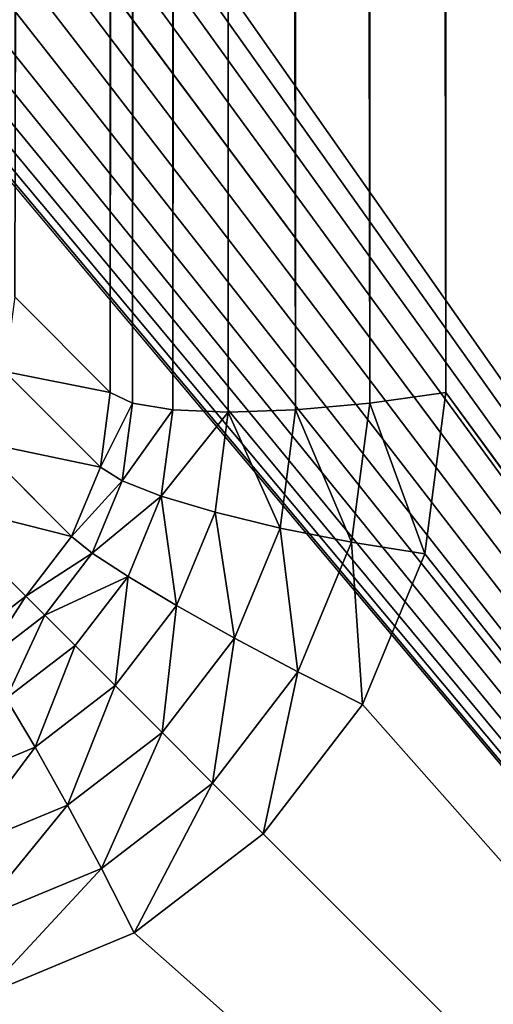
# Model space of a CAD drawing. Header units: centimetres. Extents: x -45 to 35, y -55 to 45.
# Tile 37 of 189: x 29.94 to 30.94, y -50.81 to -48.74. Entities that reach past the tile are written whole.
import ezdxf

# ---------------------------------------------------------------- set-up
doc = ezdxf.new("R2010")
doc.units = ezdxf.units.CM
doc.header["$LTSCALE"] = 2.54
doc.layers.get('0').update_dxf_attribs({"true_color": 0xff5454})

# ---------------------------------------------------------------- blocks, each defined once
blk = doc.blocks.new('Grupuj#4')
at = {"color": 7, "true_color": 0xfefefe}
for p, q in [((75.2632, 94.5597, 4.2), (75.2632, 5.4403, 4.2)), ((75.2632, 94.5597, 4.2), (75.2632, 5.4403, 4.2)), ((75.3807, 94.5646, 4.3243), (75.3807, 5.4354, 4.3243)), ((75.3807, 94.5646, 4.3243), (75.3807, 5.4354, 4.3243)), ((75.5228, 94.5597, 4.4196), (75.5228, 5.4403, 4.4196)), ((75.5228, 94.5597, 4.4196), (75.5228, 5.4403, 4.4196)), ((75.1781, 94.5455, 4.0553), (75.1781, 5.4545, 4.0553)), ((75.1781, 94.5455, 4.0553), (75.1781, 5.4545, 4.0553)), ((75.6796, 94.5455, 4.4796), (75.6796, 5.4545, 4.4796)), ((75.6796, 94.5455, 4.4796), (75.6796, 5.4545, 4.4796)), ((75.1312, 94.5228, 3.9), (75.1312, 5.4772, 3.9)), ((75.1312, 94.5228, 3.9), (75.1312, 5.4772, 3.9)), ((75.8405, 5.4772, 4.5), (75.8405, 94.5228, 4.5)), ((75.8405, 5.4772, 4.5), (75.8405, 94.5228, 4.5)), ((74.9296, 5.6788, 2.7), (75.1312, 5.4772, 3.9)), ((74.9296, 5.6788, 2.7), (75.1312, 5.4772, 3.9)), ((74.9088, 5.5214, 2.7), (75.1105, 5.3197, 3.9)), ((74.9088, 5.5214, 2.7), (75.1105, 5.3197, 3.9)), ((75.1105, 5.3197, 3.9), (75.1312, 5.4772, 3.9)), ((75.1105, 5.3197, 3.9), (75.1312, 5.4772, 3.9)), ((75.1312, 5.4772, 3.9), (75.1781, 5.4545, 4.0553)), ((75.1312, 5.4772, 3.9), (75.1781, 5.4545, 4.0553)), ((75.6796, 5.4545, 4.4796), (75.8405, 5.4772, 4.5)), ((75.6796, 5.4545, 4.4796), (75.8405, 5.4772, 4.5)), ((75.8405, 5.4772, 4.5), (75.7956, 5.1362, 4.5)), ((75.8405, 5.4772, 4.5), (75.7956, 5.1362, 4.5)), ((75.1565, 5.2908, 4.0553), (75.1781, 5.4545, 4.0553)), ((75.1565, 5.2908, 4.0553), (75.1781, 5.4545, 4.0553)), ((75.1781, 5.4545, 4.0553), (75.2632, 5.4403, 4.2)), ((75.1781, 5.4545, 4.0553), (75.2632, 5.4403, 4.2)), ((75.5228, 5.4403, 4.4196), (75.6796, 5.4545, 4.4796)), ((75.5228, 5.4403, 4.4196), (75.6796, 5.4545, 4.4796)), ((75.6409, 5.161, 4.4796), (75.6796, 5.4545, 4.4796)), ((75.6409, 5.161, 4.4796), (75.6796, 5.4545, 4.4796)), ((75.2392, 5.2582, 4.2), (75.2632, 5.4403, 4.2)), ((75.2392, 5.2582, 4.2), (75.2632, 5.4403, 4.2)), ((75.2632, 5.4403, 4.2), (75.3807, 5.4354, 4.3243)), ((75.2632, 5.4403, 4.2), (75.3807, 5.4354, 4.3243)), ((75.3529, 5.2242, 4.3243), (75.3807, 5.4354, 4.3243)), ((75.3529, 5.2242, 4.3243), (75.3807, 5.4354, 4.3243)), ((75.3807, 5.4354, 4.3243), (75.5228, 5.4403, 4.4196)), ((75.3807, 5.4354, 4.3243), (75.5228, 5.4403, 4.4196)), ((75.4899, 5.191, 4.4196), (75.5228, 5.4403, 4.4196)), ((75.4899, 5.191, 4.4196), (75.5228, 5.4403, 4.4196)), ((74.8481, 5.3746, 2.7), (75.0497, 5.173, 3.9)), ((74.8481, 5.3746, 2.7), (75.0497, 5.173, 3.9)), ((75.0497, 5.173, 3.9), (75.1105, 5.3197, 3.9)), ((75.0497, 5.173, 3.9), (75.1105, 5.3197, 3.9)), ((75.1105, 5.3197, 3.9), (75.1565, 5.2908, 4.0553)), ((75.1105, 5.3197, 3.9), (75.1565, 5.2908, 4.0553)), ((75.0933, 5.1382, 4.0553), (75.1565, 5.2908, 4.0553)), ((75.0933, 5.1382, 4.0553), (75.1565, 5.2908, 4.0553)), ((75.1565, 5.2908, 4.0553), (75.2392, 5.2582, 4.2)), ((75.1565, 5.2908, 4.0553), (75.2392, 5.2582, 4.2)), ((74.7514, 5.2486, 2.7), (74.953, 5.047, 3.9)), ((74.7514, 5.2486, 2.7), (74.953, 5.047, 3.9)), ((75.1689, 5.0886, 4.2), (75.2392, 5.2582, 4.2)), ((75.1689, 5.0886, 4.2), (75.2392, 5.2582, 4.2)), ((75.2392, 5.2582, 4.2), (75.3529, 5.2242, 4.3243)), ((75.2392, 5.2582, 4.2), (75.3529, 5.2242, 4.3243)), ((75.2714, 5.0273, 4.3243), (75.3529, 5.2242, 4.3243)), ((75.2714, 5.0273, 4.3243), (75.3529, 5.2242, 4.3243)), ((75.3529, 5.2242, 4.3243), (75.4899, 5.191, 4.4196)), ((75.3529, 5.2242, 4.3243), (75.4899, 5.191, 4.4196)), ((75.3937, 4.9588, 4.4196), (75.4899, 5.191, 4.4196)), ((75.3937, 4.9588, 4.4196), (75.4899, 5.191, 4.4196)), ((75.4899, 5.191, 4.4196), (75.6409, 5.161, 4.4796)), ((75.4899, 5.191, 4.4196), (75.6409, 5.161, 4.4796)), ((74.953, 5.047, 3.9), (75.0497, 5.173, 3.9)), ((74.953, 5.047, 3.9), (75.0497, 5.173, 3.9)), ((75.0497, 5.173, 3.9), (75.0933, 5.1382, 4.0553)), ((75.0497, 5.173, 3.9), (75.0933, 5.1382, 4.0553)), ((75.5276, 4.8875, 4.4796), (75.6409, 5.161, 4.4796)), ((75.5276, 4.8875, 4.4796), (75.6409, 5.161, 4.4796)), ((75.6409, 5.161, 4.4796), (75.7956, 5.1362, 4.5)), ((75.6409, 5.161, 4.4796), (75.7956, 5.1362, 4.5)), ((74.9928, 5.0072, 4.0553), (75.0933, 5.1382, 4.0553)), ((74.9928, 5.0072, 4.0553), (75.0933, 5.1382, 4.0553)), ((75.0933, 5.1382, 4.0553), (75.1689, 5.0886, 4.2)), ((75.0933, 5.1382, 4.0553), (75.1689, 5.0886, 4.2)), ((75.7956, 5.1362, 4.5), (75.6639, 4.8184, 4.5)), ((75.7956, 5.1362, 4.5), (75.6639, 4.8184, 4.5)), ((75.0571, 4.9429, 4.2), (75.1689, 5.0886, 4.2)), ((75.0571, 4.9429, 4.2), (75.1689, 5.0886, 4.2)), ((75.1689, 5.0886, 4.2), (75.2714, 5.0273, 4.3243)), ((75.1689, 5.0886, 4.2), (75.2714, 5.0273, 4.3243)), ((74.827, 4.9503, 3.9), (74.953, 5.047, 3.9)), ((74.827, 4.9503, 3.9), (74.953, 5.047, 3.9)), ((74.953, 5.047, 3.9), (74.9928, 5.0072, 4.0553)), ((74.953, 5.047, 3.9), (74.9928, 5.0072, 4.0553)), ((75.1417, 4.8583, 4.3243), (75.2714, 5.0273, 4.3243)), ((75.1417, 4.8583, 4.3243), (75.2714, 5.0273, 4.3243)), ((75.2714, 5.0273, 4.3243), (75.3937, 4.9588, 4.4196)), ((75.2714, 5.0273, 4.3243), (75.3937, 4.9588, 4.4196)), ((74.8618, 4.9067, 4.0553), (74.9928, 5.0072, 4.0553)), ((74.8618, 4.9067, 4.0553), (74.9928, 5.0072, 4.0553)), ((74.9928, 5.0072, 4.0553), (75.0571, 4.9429, 4.2)), ((74.9928, 5.0072, 4.0553), (75.0571, 4.9429, 4.2)), ((75.2407, 4.7593, 4.4196), (75.3937, 4.9588, 4.4196)), ((75.2407, 4.7593, 4.4196), (75.3937, 4.9588, 4.4196)), ((75.3937, 4.9588, 4.4196), (75.5276, 4.8875, 4.4796)), ((75.3937, 4.9588, 4.4196), (75.5276, 4.8875, 4.4796)), ((74.9114, 4.8311, 4.2), (75.0571, 4.9429, 4.2)), ((74.9114, 4.8311, 4.2), (75.0571, 4.9429, 4.2)), ((75.0571, 4.9429, 4.2), (75.1417, 4.8583, 4.3243)), ((75.0571, 4.9429, 4.2), (75.1417, 4.8583, 4.3243)), ((75.3474, 4.6526, 4.4796), (75.5276, 4.8875, 4.4796)), ((75.3474, 4.6526, 4.4796), (75.5276, 4.8875, 4.4796)), ((75.5276, 4.8875, 4.4796), (75.6639, 4.8184, 4.5)), ((75.5276, 4.8875, 4.4796), (75.6639, 4.8184, 4.5)), ((74.9727, 4.7286, 4.3243), (75.1417, 4.8583, 4.3243)), ((74.9727, 4.7286, 4.3243), (75.1417, 4.8583, 4.3243)), ((75.1417, 4.8583, 4.3243), (75.2407, 4.7593, 4.4196)), ((75.1417, 4.8583, 4.3243), (75.2407, 4.7593, 4.4196)), ((74.9114, 4.8311, 4.2), (74.9727, 4.7286, 4.3243)), ((74.9114, 4.8311, 4.2), (74.9727, 4.7286, 4.3243)), ((75.6639, 4.8184, 4.5), (75.4545, 4.5455, 4.5)), ((75.6639, 4.8184, 4.5), (75.4545, 4.5455, 4.5)), ((75.0412, 4.6063, 4.4196), (75.2407, 4.7593, 4.4196)), ((75.0412, 4.6063, 4.4196), (75.2407, 4.7593, 4.4196)), ((75.2407, 4.7593, 4.4196), (75.3474, 4.6526, 4.4796)), ((75.2407, 4.7593, 4.4196), (75.3474, 4.6526, 4.4796)), ((74.7758, 4.6471, 4.3243), (74.9727, 4.7286, 4.3243)), ((74.7758, 4.6471, 4.3243), (74.9727, 4.7286, 4.3243)), ((74.9727, 4.7286, 4.3243), (75.0412, 4.6063, 4.4196)), ((74.9727, 4.7286, 4.3243), (75.0412, 4.6063, 4.4196)), ((75.1125, 4.4724, 4.4796), (75.3474, 4.6526, 4.4796)), ((75.1125, 4.4724, 4.4796), (75.3474, 4.6526, 4.4796)), ((75.3474, 4.6526, 4.4796), (75.4545, 4.5455, 4.5)), ((75.3474, 4.6526, 4.4796), (75.4545, 4.5455, 4.5)), ((74.809, 4.5101, 4.4196), (75.0412, 4.6063, 4.4196)), ((74.809, 4.5101, 4.4196), (75.0412, 4.6063, 4.4196)), ((75.0412, 4.6063, 4.4196), (75.1125, 4.4724, 4.4796)), ((75.0412, 4.6063, 4.4196), (75.1125, 4.4724, 4.4796)), ((75.4545, 4.5455, 4.5), (75.1816, 4.3361, 4.5)), ((75.4545, 4.5455, 4.5), (75.1816, 4.3361, 4.5)), ((74.839, 4.3591, 4.4796), (75.1125, 4.4724, 4.4796)), ((74.839, 4.3591, 4.4796), (75.1125, 4.4724, 4.4796)), ((75.1125, 4.4724, 4.4796), (75.1816, 4.3361, 4.5)), ((75.1125, 4.4724, 4.4796), (75.1816, 4.3361, 4.5)), ((75.1816, 4.3361, 4.5), (74.8638, 4.2044, 4.5)), ((75.1816, 4.3361, 4.5), (74.8638, 4.2044, 4.5))]:
    blk.add_line(p, q, dxfattribs=at)
mesh = blk.add_polyface(dxfattribs=at)
corners = [(0.6, 0.6, 4.5), (4.1595, 5.4772, 4.5), (0.6, 99.4, 4.5), (4.2044, 5.1362, 4.5), (4.3361, 4.8184, 4.5), (4.5455, 4.5455, 4.5), (4.8184, 4.3361, 4.5), (5.1362, 4.2044, 4.5), (5.4772, 4.1595, 4.5), (79.4, 0.6, 4.5), (74.5228, 4.1595, 4.5), (74.8638, 4.2044, 4.5), (75.1816, 4.3361, 4.5), (75.4545, 4.5455, 4.5), (75.6639, 4.8184, 4.5), (75.7956, 5.1362, 4.5), (75.8405, 5.4772, 4.5), (75.8405, 94.5228, 4.5), (5.4772, 95.8405, 4.5), (79.4, 99.4, 4.5), (5.1362, 95.7956, 4.5), (4.8184, 95.6639, 4.5), (4.5455, 95.4545, 4.5), (4.3361, 95.1816, 4.5), (4.2044, 94.8638, 4.5), (4.1595, 94.5228, 4.5), (74.5228, 95.8405, 4.5), (74.8638, 95.7956, 4.5), (75.1816, 95.6639, 4.5), (75.4545, 95.4545, 4.5), (75.6639, 95.1816, 4.5), (75.7956, 94.8638, 4.5)]
mesh.append_faces([[corners[k] for k in face] for face in [(0, 1, 2), (1, 0, 3), (3, 0, 4), (4, 0, 5), (5, 0, 6), (6, 0, 7), (7, 0, 8), (8, 9, 10), (10, 9, 11), (11, 9, 12), (12, 9, 13), (13, 9, 14), (14, 9, 15), (15, 9, 16), (16, 9, 17), (2, 18, 19), (18, 2, 20), (20, 2, 21), (21, 2, 22), (22, 2, 23), (23, 2, 24), (24, 2, 25), (25, 2, 1), (19, 17, 9)]], dxfattribs={"vtx0": -1, "vtx1": -1, "color": 7})
mesh.append_faces([[corners[k] for k in face] for face in [(8, 0, 9), (19, 18, 26), (19, 26, 27), (19, 27, 28), (19, 28, 29), (19, 29, 30), (19, 30, 31), (19, 31, 17)]], dxfattribs={"vtx0": -1, "vtx2": -1, "color": 7})
mesh = blk.add_polyface(dxfattribs=at)
corners = [(0.6, 99.4), (10.1465, 85.7148), (0.6, 0.6), (10.3767, 86.5738), (10.7525, 87.3799), (11.2627, 88.1084), (11.8916, 88.7373), (12.6201, 89.2475), (13.4262, 89.6233), (14.2852, 89.8535), (79.4, 99.4), (10.069, 84.8288), (15.1712, 89.931), (16.0573, 89.8535), (16.9163, 89.6233), (17.7224, 89.2475), (18.4509, 88.7373), (19.0798, 88.1084), (19.59, 87.3799), (19.9658, 86.5738), (20.196, 85.7148), (20.2735, 84.8288), (11.2627, 81.5491), (79.4, 0.6), (10.7525, 82.2776), (10.3767, 83.0837), (10.1465, 83.9427), (11.8916, 80.9202), (12.6201, 80.41), (13.4262, 80.0342), (14.2852, 79.804), (15.1712, 79.7265), (16.0573, 79.804), (16.9163, 80.0342), (17.7224, 80.41), (18.4509, 80.9202), (19.0798, 81.5491), (19.59, 82.2776), (19.9658, 83.0837), (20.196, 83.9427)]
mesh.append_faces([[corners[k] for k in face] for face in [(0, 1, 2), (1, 0, 3), (3, 0, 4), (4, 0, 5), (5, 0, 6), (6, 0, 7), (7, 0, 8), (8, 0, 9), (9, 10, 12), (12, 10, 13), (13, 10, 14), (14, 10, 15), (15, 10, 16), (16, 10, 17), (17, 10, 18), (18, 10, 19), (19, 10, 20), (20, 10, 21), (2, 22, 23), (22, 2, 24), (24, 2, 25), (25, 2, 26), (26, 2, 11), (23, 21, 10)]], dxfattribs={"vtx0": -1, "vtx1": -1, "color": 7})
mesh.append_faces([[corners[k] for k in face] for face in [(9, 0, 10), (2, 1, 11), (23, 22, 27), (23, 27, 28), (23, 28, 29), (23, 29, 30), (23, 30, 31), (23, 31, 32), (23, 32, 33), (23, 33, 34), (23, 34, 35), (23, 35, 36), (23, 36, 37), (23, 37, 38), (23, 38, 39), (23, 39, 21)]], dxfattribs={"vtx0": -1, "vtx2": -1, "color": 7})
mesh = blk.add_polyface(dxfattribs=at)
corners = [(75.2632, 94.5597, 4.2), (75.1781, 5.4545, 4.0553), (75.2632, 5.4403, 4.2), (75.1781, 94.5455, 4.0553)]
mesh.append_faces([[corners[k] for k in face] for face in [(0, 1, 2), (1, 0, 3)]], dxfattribs={"vtx0": -1, "color": 7})
mesh = blk.add_polyface(dxfattribs=at)
corners = [(75.3807, 94.5646, 4.3243), (75.2632, 5.4403, 4.2), (75.3807, 5.4354, 4.3243), (75.2632, 94.5597, 4.2)]
mesh.append_faces([[corners[k] for k in face] for face in [(0, 1, 2), (1, 0, 3)]], dxfattribs={"vtx0": -1, "color": 7})
mesh = blk.add_polyface(dxfattribs=at)
corners = [(75.5228, 5.4403, 4.4196), (75.3807, 94.5646, 4.3243), (75.3807, 5.4354, 4.3243), (75.5228, 94.5597, 4.4196)]
mesh.append_faces([[corners[k] for k in face] for face in [(0, 1, 2), (1, 0, 3)]], dxfattribs={"vtx0": -1, "color": 7})
mesh = blk.add_polyface(dxfattribs=at)
corners = [(75.6796, 5.4545, 4.4796), (75.5228, 94.5597, 4.4196), (75.5228, 5.4403, 4.4196), (75.6796, 94.5455, 4.4796)]
mesh.append_faces([[corners[k] for k in face] for face in [(0, 1, 2), (1, 0, 3)]], dxfattribs={"vtx0": -1, "color": 7})
mesh = blk.add_polyface(dxfattribs=at)
corners = [(75.1781, 94.5455, 4.0553), (75.1312, 5.4772, 3.9), (75.1781, 5.4545, 4.0553), (75.1312, 94.5228, 3.9)]
mesh.append_faces([[corners[k] for k in face] for face in [(0, 1, 2), (1, 0, 3)]], dxfattribs={"vtx0": -1, "color": 7})
mesh = blk.add_polyface(dxfattribs=at)
corners = [(75.8405, 5.4772, 4.5), (75.6796, 94.5455, 4.4796), (75.6796, 5.4545, 4.4796), (75.8405, 94.5228, 4.5)]
mesh.append_faces([[corners[k] for k in face] for face in [(0, 1, 2), (1, 0, 3)]], dxfattribs={"vtx0": -1, "color": 7})
mesh = blk.add_polyface(dxfattribs=at)
corners = [(75.1312, 94.5228, 3.9), (74.9296, 5.6788, 2.7), (75.1312, 5.4772, 3.9), (74.9296, 94.3212, 2.7)]
mesh.append_faces([[corners[k] for k in face] for face in [(0, 1, 2), (1, 0, 3)]], dxfattribs={"vtx0": -1, "color": 7})
mesh = blk.add_polyface(dxfattribs=at)
corners = [(75.1312, 5.4772, 3.9), (74.9088, 5.5214, 2.7), (75.1105, 5.3197, 3.9), (74.9296, 5.6788, 2.7)]
mesh.append_faces([[corners[k] for k in face] for face in [(0, 1, 2), (1, 0, 3)]], dxfattribs={"vtx0": -1, "color": 7})
mesh = blk.add_polyface(dxfattribs=at)
corners = [(75.1105, 5.3197, 3.9), (74.8481, 5.3746, 2.7), (75.0497, 5.173, 3.9), (74.9088, 5.5214, 2.7)]
mesh.append_faces([[corners[k] for k in face] for face in [(0, 1, 2), (1, 0, 3)]], dxfattribs={"vtx0": -1, "color": 7})
mesh = blk.add_polyface(dxfattribs=at)
corners = [(75.1781, 5.4545, 4.0553), (75.1105, 5.3197, 3.9), (75.1565, 5.2908, 4.0553), (75.1312, 5.4772, 3.9)]
mesh.append_faces([[corners[k] for k in face] for face in [(0, 1, 2), (1, 0, 3)]], dxfattribs={"vtx0": -1, "color": 7})
mesh = blk.add_polyface(dxfattribs=at)
corners = [(75.7956, 5.1362, 4.5), (75.6796, 5.4545, 4.4796), (75.6409, 5.161, 4.4796), (75.8405, 5.4772, 4.5)]
mesh.append_faces([[corners[k] for k in face] for face in [(0, 1, 2), (1, 0, 3)]], dxfattribs={"vtx0": -1, "color": 7})
mesh = blk.add_polyface(dxfattribs=at)
corners = [(75.2632, 5.4403, 4.2), (75.1565, 5.2908, 4.0553), (75.2392, 5.2582, 4.2), (75.1781, 5.4545, 4.0553)]
mesh.append_faces([[corners[k] for k in face] for face in [(0, 1, 2), (1, 0, 3)]], dxfattribs={"vtx0": -1, "color": 7})
mesh = blk.add_polyface(dxfattribs=at)
corners = [(75.6409, 5.161, 4.4796), (75.5228, 5.4403, 4.4196), (75.4899, 5.191, 4.4196), (75.6796, 5.4545, 4.4796)]
mesh.append_faces([[corners[k] for k in face] for face in [(0, 1, 2), (1, 0, 3)]], dxfattribs={"vtx0": -1, "color": 7})
mesh = blk.add_polyface(dxfattribs=at)
corners = [(75.3807, 5.4354, 4.3243), (75.2392, 5.2582, 4.2), (75.3529, 5.2242, 4.3243), (75.2632, 5.4403, 4.2)]
mesh.append_faces([[corners[k] for k in face] for face in [(0, 1, 2), (1, 0, 3)]], dxfattribs={"vtx0": -1, "color": 7})
mesh = blk.add_polyface(dxfattribs=at)
corners = [(75.4899, 5.191, 4.4196), (75.3807, 5.4354, 4.3243), (75.3529, 5.2242, 4.3243), (75.5228, 5.4403, 4.4196)]
mesh.append_faces([[corners[k] for k in face] for face in [(0, 1, 2), (1, 0, 3)]], dxfattribs={"vtx0": -1, "color": 7})
mesh = blk.add_polyface(dxfattribs=at)
corners = [(75.0497, 5.173, 3.9), (74.7514, 5.2486, 2.7), (74.953, 5.047, 3.9), (74.8481, 5.3746, 2.7)]
mesh.append_faces([[corners[k] for k in face] for face in [(0, 1, 2), (1, 0, 3)]], dxfattribs={"vtx0": -1, "color": 7})
mesh = blk.add_polyface(dxfattribs=at)
corners = [(75.1565, 5.2908, 4.0553), (75.0497, 5.173, 3.9), (75.0933, 5.1382, 4.0553), (75.1105, 5.3197, 3.9)]
mesh.append_faces([[corners[k] for k in face] for face in [(0, 1, 2), (1, 0, 3)]], dxfattribs={"vtx0": -1, "color": 7})
mesh = blk.add_polyface(dxfattribs=at)
corners = [(75.2392, 5.2582, 4.2), (75.0933, 5.1382, 4.0553), (75.1689, 5.0886, 4.2), (75.1565, 5.2908, 4.0553)]
mesh.append_faces([[corners[k] for k in face] for face in [(0, 1, 2), (1, 0, 3)]], dxfattribs={"vtx0": -1, "color": 7})
mesh = blk.add_polyface(dxfattribs=at)
corners = [(74.827, 4.9503, 3.9), (74.7514, 5.2486, 2.7), (74.6254, 5.1519, 2.7), (74.953, 5.047, 3.9)]
mesh.append_faces([[corners[k] for k in face] for face in [(0, 1, 2), (1, 0, 3)]], dxfattribs={"vtx0": -1, "color": 7})
mesh = blk.add_polyface(dxfattribs=at)
corners = [(75.2714, 5.0273, 4.3243), (75.2392, 5.2582, 4.2), (75.1689, 5.0886, 4.2), (75.3529, 5.2242, 4.3243)]
mesh.append_faces([[corners[k] for k in face] for face in [(0, 1, 2), (1, 0, 3)]], dxfattribs={"vtx0": -1, "color": 7})
mesh = blk.add_polyface(dxfattribs=at)
corners = [(75.3937, 4.9588, 4.4196), (75.3529, 5.2242, 4.3243), (75.2714, 5.0273, 4.3243), (75.4899, 5.191, 4.4196)]
mesh.append_faces([[corners[k] for k in face] for face in [(0, 1, 2), (1, 0, 3)]], dxfattribs={"vtx0": -1, "color": 7})
mesh = blk.add_polyface(dxfattribs=at)
corners = [(75.5276, 4.8875, 4.4796), (75.4899, 5.191, 4.4196), (75.3937, 4.9588, 4.4196), (75.6409, 5.161, 4.4796)]
mesh.append_faces([[corners[k] for k in face] for face in [(0, 1, 2), (1, 0, 3)]], dxfattribs={"vtx0": -1, "color": 7})
mesh = blk.add_polyface(dxfattribs=at)
corners = [(75.0933, 5.1382, 4.0553), (74.953, 5.047, 3.9), (74.9928, 5.0072, 4.0553), (75.0497, 5.173, 3.9)]
mesh.append_faces([[corners[k] for k in face] for face in [(0, 1, 2), (1, 0, 3)]], dxfattribs={"vtx0": -1, "color": 7})
mesh = blk.add_polyface(dxfattribs=at)
corners = [(75.6639, 4.8184, 4.5), (75.6409, 5.161, 4.4796), (75.5276, 4.8875, 4.4796), (75.7956, 5.1362, 4.5)]
mesh.append_faces([[corners[k] for k in face] for face in [(0, 1, 2), (1, 0, 3)]], dxfattribs={"vtx0": -1, "color": 7})
mesh = blk.add_polyface(dxfattribs=at)
corners = [(75.1689, 5.0886, 4.2), (74.9928, 5.0072, 4.0553), (75.0571, 4.9429, 4.2), (75.0933, 5.1382, 4.0553)]
mesh.append_faces([[corners[k] for k in face] for face in [(0, 1, 2), (1, 0, 3)]], dxfattribs={"vtx0": -1, "color": 7})
mesh = blk.add_polyface(dxfattribs=at)
corners = [(75.1417, 4.8583, 4.3243), (75.1689, 5.0886, 4.2), (75.0571, 4.9429, 4.2), (75.2714, 5.0273, 4.3243)]
mesh.append_faces([[corners[k] for k in face] for face in [(0, 1, 2), (1, 0, 3)]], dxfattribs={"vtx0": -1, "color": 7})
mesh = blk.add_polyface(dxfattribs=at)
corners = [(74.8618, 4.9067, 4.0553), (74.953, 5.047, 3.9), (74.827, 4.9503, 3.9), (74.9928, 5.0072, 4.0553)]
mesh.append_faces([[corners[k] for k in face] for face in [(0, 1, 2), (1, 0, 3)]], dxfattribs={"vtx0": -1, "color": 7})
mesh = blk.add_polyface(dxfattribs=at)
corners = [(75.2407, 4.7593, 4.4196), (75.2714, 5.0273, 4.3243), (75.1417, 4.8583, 4.3243), (75.3937, 4.9588, 4.4196)]
mesh.append_faces([[corners[k] for k in face] for face in [(0, 1, 2), (1, 0, 3)]], dxfattribs={"vtx0": -1, "color": 7})
mesh = blk.add_polyface(dxfattribs=at)
corners = [(74.9114, 4.8311, 4.2), (74.9928, 5.0072, 4.0553), (74.8618, 4.9067, 4.0553), (75.0571, 4.9429, 4.2)]
mesh.append_faces([[corners[k] for k in face] for face in [(0, 1, 2), (1, 0, 3)]], dxfattribs={"vtx0": -1, "color": 7})
mesh = blk.add_polyface(dxfattribs=at)
corners = [(75.3474, 4.6526, 4.4796), (75.3937, 4.9588, 4.4196), (75.2407, 4.7593, 4.4196), (75.5276, 4.8875, 4.4796)]
mesh.append_faces([[corners[k] for k in face] for face in [(0, 1, 2), (1, 0, 3)]], dxfattribs={"vtx0": -1, "color": 7})
mesh = blk.add_polyface(dxfattribs=at)
corners = [(74.9727, 4.7286, 4.3243), (75.0571, 4.9429, 4.2), (74.9114, 4.8311, 4.2), (75.1417, 4.8583, 4.3243)]
mesh.append_faces([[corners[k] for k in face] for face in [(0, 1, 2), (1, 0, 3)]], dxfattribs={"vtx0": -1, "color": 7})
mesh = blk.add_polyface(dxfattribs=at)
corners = [(75.4545, 4.5455, 4.5), (75.5276, 4.8875, 4.4796), (75.3474, 4.6526, 4.4796), (75.6639, 4.8184, 4.5)]
mesh.append_faces([[corners[k] for k in face] for face in [(0, 1, 2), (1, 0, 3)]], dxfattribs={"vtx0": -1, "color": 7})
mesh = blk.add_polyface(dxfattribs=at)
corners = [(75.0412, 4.6063, 4.4196), (75.1417, 4.8583, 4.3243), (74.9727, 4.7286, 4.3243), (75.2407, 4.7593, 4.4196)]
mesh.append_faces([[corners[k] for k in face] for face in [(0, 1, 2), (1, 0, 3)]], dxfattribs={"vtx0": -1, "color": 7})
mesh = blk.add_polyface(dxfattribs=at)
corners = [(74.7758, 4.6471, 4.3243), (74.9114, 4.8311, 4.2), (74.7418, 4.7608, 4.2), (74.9727, 4.7286, 4.3243)]
mesh.append_faces([[corners[k] for k in face] for face in [(0, 1, 2), (1, 0, 3)]], dxfattribs={"vtx0": -1, "color": 7})
mesh = blk.add_polyface(dxfattribs=at)
corners = [(75.1125, 4.4724, 4.4796), (75.2407, 4.7593, 4.4196), (75.0412, 4.6063, 4.4196), (75.3474, 4.6526, 4.4796)]
mesh.append_faces([[corners[k] for k in face] for face in [(0, 1, 2), (1, 0, 3)]], dxfattribs={"vtx0": -1, "color": 7})
mesh = blk.add_polyface(dxfattribs=at)
corners = [(74.809, 4.5101, 4.4196), (74.9727, 4.7286, 4.3243), (74.7758, 4.6471, 4.3243), (75.0412, 4.6063, 4.4196)]
mesh.append_faces([[corners[k] for k in face] for face in [(0, 1, 2), (1, 0, 3)]], dxfattribs={"vtx0": -1, "color": 7})
mesh = blk.add_polyface(dxfattribs=at)
corners = [(75.1816, 4.3361, 4.5), (75.3474, 4.6526, 4.4796), (75.1125, 4.4724, 4.4796), (75.4545, 4.5455, 4.5)]
mesh.append_faces([[corners[k] for k in face] for face in [(0, 1, 2), (1, 0, 3)]], dxfattribs={"vtx0": -1, "color": 7})
mesh = blk.add_polyface(dxfattribs=at)
corners = [(74.839, 4.3591, 4.4796), (75.0412, 4.6063, 4.4196), (74.809, 4.5101, 4.4196), (75.1125, 4.4724, 4.4796)]
mesh.append_faces([[corners[k] for k in face] for face in [(0, 1, 2), (1, 0, 3)]], dxfattribs={"vtx0": -1, "color": 7})
mesh = blk.add_polyface(dxfattribs=at)
corners = [(74.8638, 4.2044, 4.5), (75.1125, 4.4724, 4.4796), (74.839, 4.3591, 4.4796), (75.1816, 4.3361, 4.5)]
mesh.append_faces([[corners[k] for k in face] for face in [(0, 1, 2), (1, 0, 3)]], dxfattribs={"vtx0": -1, "color": 7})
blk = doc.blocks.new('Oltens Superior brodzik prostok_tny 100x80 cm akrylowy bia_y 15002000')
at = {"color": 0}
blk.add_blockref('Grupuj#4', (0, -10), dxfattribs=at)

msp = doc.modelspace()

# ---------------------------------------------------------------- block references
at = {"color": 0}
msp.add_blockref('Oltens Superior brodzik prostok_tny 100x80 cm akrylowy bia_y 15002000', (-45, -45, -2.25), dxfattribs=at)

doc.saveas('drawing.dxf')
